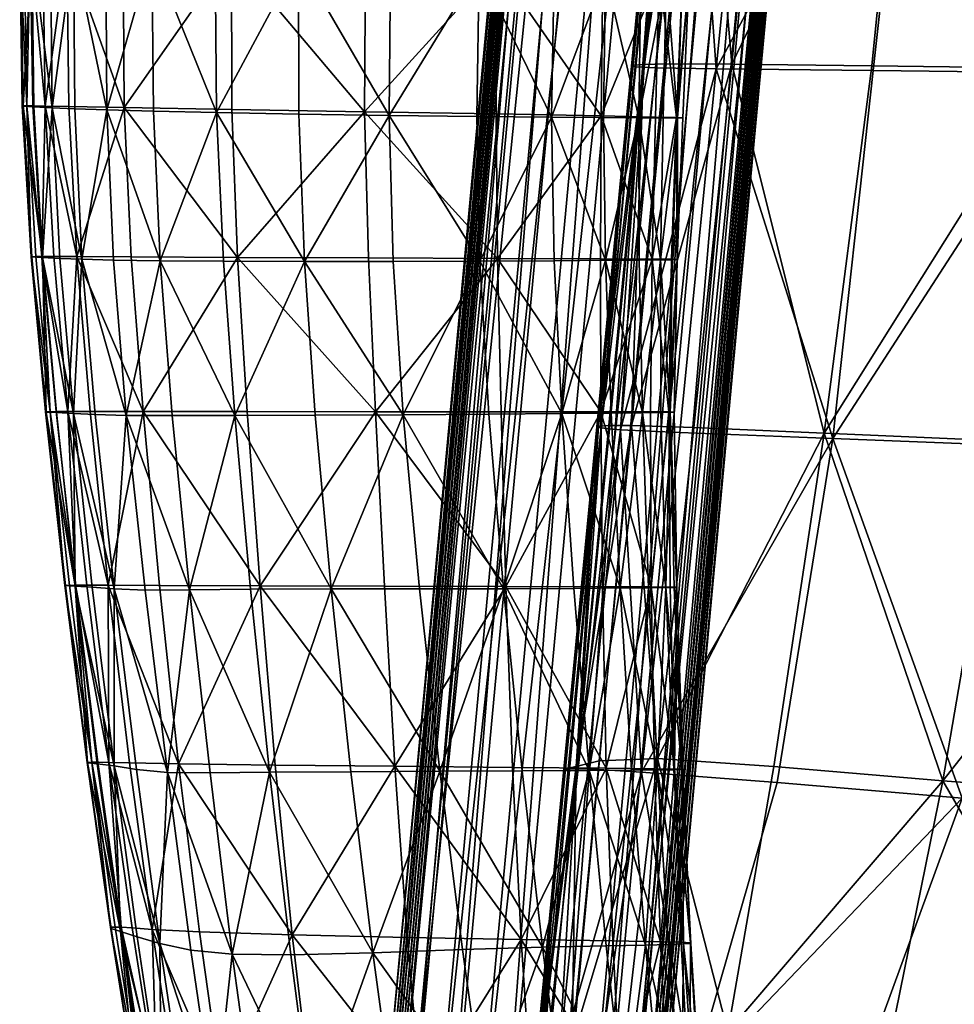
# Model space of a CAD drawing. Header units: millimetres. Extents: x -312 to 313, y -340 to 267.
# Tile 11 of 73: x -312 to -219, y -137 to -38. Entities that reach past the tile are written whole.
import ezdxf

# ---------------------------------------------------------------- set-up
doc = ezdxf.new("R2010")
doc.units = ezdxf.units.MM
doc.layers.add('Default', color=7, linetype='Continuous', true_color=0x000000)

msp = doc.modelspace()

# ---------------------------------------------------------------- linework, layer by layer
at = {"layer": 'Default', "color": 18, "true_color": 0x000000}
for points in [[(-276.027, -162.62, 418.013), (-275.738, -162.327, 424.231), (-245.712, 159.661, 407.861)], [(-276.027, -162.62, 418.013), (-245.712, 159.661, 407.861), (-246.001, 159.368, 401.644)], [(-245.422, 159.955, 414.1), (-245.712, 159.661, 407.861), (-275.738, -162.327, 424.231)], [(-245.422, 159.955, 414.1), (-275.738, -162.327, 424.231), (-275.448, -162.034, 430.469)], [(-244.315, 160.111, 419.606), (-245.422, 159.955, 414.1), (-275.448, -162.034, 430.469)], [(-244.315, 160.111, 419.606), (-275.448, -162.034, 430.469), (-274.341, -161.877, 435.977)], [(-274.341, -161.877, 435.977), (-241.574, 159.994, 423.629), (-244.315, 160.111, 419.606)], [(-274.341, -161.877, 435.977), (-271.6, -161.994, 439.999), (-241.574, 159.994, 423.629)], [(-271.6, -161.994, 439.999), (-237.342, 159.611, 426.026), (-241.574, 159.994, 423.629)], [(-271.6, -161.994, 439.999), (-267.368, -162.377, 442.397), (-237.342, 159.611, 426.026)], [(-267.368, -162.377, 442.397), (-231.761, 158.974, 426.656), (-237.342, 159.611, 426.026)], [(-277.211, -163.792, 391.828), (-276.9, -163.498, 399.052), (-246.874, 158.49, 382.683)], [(-277.211, -163.792, 391.828), (-246.874, 158.49, 382.683), (-247.185, 158.196, 375.459)], [(-276.9, -163.498, 399.052), (-246.578, 158.783, 389.229), (-246.874, 158.49, 382.683)], [(-276.9, -163.498, 399.052), (-276.604, -163.206, 405.598), (-246.578, 158.783, 389.229)], [(-276.604, -163.206, 405.598), (-276.34, -163.172, 411.819), (-246.265, 159.335, 395.423)], [(-276.604, -163.206, 405.598), (-246.265, 159.335, 395.423), (-246.578, 158.783, 389.229)], [(-246.001, 159.368, 401.644), (-246.265, 159.335, 395.423), (-276.34, -163.172, 411.819)], [(-246.001, 159.368, 401.644), (-276.34, -163.172, 411.819), (-276.027, -162.62, 418.013)], [(-267.368, -162.377, 442.397), (-261.787, -163.015, 443.025), (-231.761, 158.974, 426.656)], [(-261.787, -163.015, 443.025), (-226.258, 158.255, 425.576), (-231.761, 158.974, 426.656)], [(-276.641, -164.156, 385.267), (-277.211, -163.792, 391.828), (-247.185, 158.196, 375.459)], [(-276.641, -164.156, 385.267), (-247.185, 158.196, 375.459), (-246.615, 157.832, 368.897)], [(-246.615, 157.832, 368.897), (-274.291, -164.662, 380.708), (-276.641, -164.156, 385.267)], [(-246.615, 157.832, 368.897), (-244.265, 157.326, 364.338), (-274.291, -164.662, 380.708)], [(-261.787, -163.015, 443.025), (-256.285, -163.733, 441.945), (-226.258, 158.255, 425.576)], [(-222.265, 157.631, 422.843), (-226.258, 158.255, 425.576), (-256.285, -163.733, 441.945)], [(-222.265, 157.631, 422.843), (-256.285, -163.733, 441.945), (-252.291, -164.357, 439.214)], [(-219.908, 157.125, 418.612), (-222.265, 157.631, 422.843), (-252.291, -164.357, 439.214)], [(-244.265, 157.326, 364.338), (-270.297, -165.287, 377.976), (-274.291, -164.662, 380.708)], [(-244.265, 157.326, 364.338), (-240.271, 156.701, 361.607), (-270.297, -165.287, 377.976)], [(-264.796, -166.005, 376.895), (-270.297, -165.287, 377.976), (-240.271, 156.701, 361.607)], [(-264.796, -166.005, 376.895), (-240.271, 156.701, 361.607), (-234.769, 155.984, 360.526)], [(-219.908, 157.125, 418.612), (-252.291, -164.357, 439.214), (-249.934, -164.863, 434.983)], [(-249.934, -164.863, 434.983), (-219.316, 156.76, 413.037), (-219.908, 157.125, 418.612)], [(-249.934, -164.863, 434.983), (-249.341, -165.228, 429.406), (-219.316, 156.76, 413.037)], [(-249.341, -165.228, 429.406), (-219.605, 156.466, 406.799), (-219.316, 156.76, 413.037)], [(-259.214, -166.643, 377.525), (-264.796, -166.005, 376.895), (-234.769, 155.984, 360.526)], [(-259.214, -166.643, 377.525), (-234.769, 155.984, 360.526), (-229.188, 155.345, 361.155)], [(-250.498, -166.399, 404.536), (-220.768, 155.296, 381.619), (-220.472, 155.589, 388.166)], [(-220.472, 155.589, 388.166), (-250.209, -166.107, 410.742), (-250.498, -166.399, 404.536)], [(-249.92, -165.815, 416.95), (-250.209, -166.107, 410.742), (-220.183, 155.882, 394.373)], [(-220.472, 155.589, 388.166), (-220.183, 155.882, 394.373), (-250.209, -166.107, 410.742)], [(-249.631, -165.522, 423.168), (-249.92, -165.815, 416.95), (-219.894, 156.174, 400.58)], [(-249.92, -165.815, 416.95), (-220.183, 155.882, 394.373), (-219.894, 156.174, 400.58)], [(-249.631, -165.522, 423.168), (-219.894, 156.174, 400.58), (-219.605, 156.466, 406.799)], [(-249.341, -165.228, 429.406), (-249.631, -165.522, 423.168), (-219.605, 156.466, 406.799)], [(-229.188, 155.345, 361.155), (-254.982, -167.025, 379.922), (-259.214, -166.643, 377.525)], [(-229.188, 155.345, 361.155), (-224.955, 154.963, 363.552), (-254.982, -167.025, 379.922)], [(-224.955, 154.963, 363.552), (-252.234, -167.143, 384.274), (-254.982, -167.025, 379.922)], [(-224.955, 154.963, 363.552), (-222.208, 154.846, 367.903), (-252.234, -167.143, 384.274)], [(-222.208, 154.846, 367.903), (-251.105, -166.986, 390.765), (-252.234, -167.143, 384.274)], [(-222.208, 154.846, 367.903), (-221.079, 155.003, 374.396), (-251.105, -166.986, 390.765)], [(-221.079, 155.003, 374.396), (-250.793, -166.692, 397.99), (-251.105, -166.986, 390.765)], [(-221.079, 155.003, 374.396), (-220.768, 155.296, 381.619), (-250.793, -166.692, 397.99)], [(-250.498, -166.399, 404.536), (-250.793, -166.692, 397.99), (-220.768, 155.296, 381.619)], [(-223.11, -5.948, 451.332), (-208.555, -43.151, 454.384), (-204.916, -5.64, 452.847)], [(-247.331, -6.58, 433.843), (-247.484, -6.647, 431.995), (-250.97, -42.949, 433.903)], [(-247.331, -6.58, 433.843), (-250.97, -42.949, 433.903), (-250.813, -42.874, 435.751)], [(-247.047, -6.686, 430.667), (-250.97, -42.949, 433.903), (-247.484, -6.647, 431.995)], [(-247.047, -6.686, 430.667), (-250.539, -43.015, 432.576), (-250.97, -42.949, 433.903)], [(-247.331, -6.58, 433.843), (-250.813, -42.874, 435.751), (-249.758, -42.8, 438.944)], [(-247.047, -6.686, 430.667), (-249.685, -43.073, 431.604), (-250.539, -43.015, 432.576)], [(-244.01, -6.365, 442.403), (-246.277, -6.486, 437.037), (-249.758, -42.8, 438.944)], [(-244.01, -6.365, 442.403), (-249.758, -42.8, 438.944), (-247.495, -42.744, 444.309)], [(-247.331, -6.58, 433.843), (-249.758, -42.8, 438.944), (-246.277, -6.486, 437.037)], [(-247.047, -6.686, 430.667), (-246.188, -6.707, 429.694), (-249.685, -43.073, 431.604)], [(-245.072, -6.717, 428.908), (-249.685, -43.073, 431.604), (-246.188, -6.707, 429.694)], [(-245.072, -6.717, 428.908), (-248.575, -43.13, 430.818), (-249.685, -43.073, 431.604)], [(-245.072, -6.717, 428.908), (-242.475, -43.227, 429.516), (-248.575, -43.13, 430.818)], [(-244.01, -6.365, 442.403), (-247.495, -42.744, 444.309), (-240.892, -42.764, 449.719)], [(-245.072, -6.717, 428.908), (-238.82, -6.625, 427.579), (-242.475, -43.227, 429.516)], [(-244.01, -6.365, 442.403), (-240.892, -42.764, 449.719), (-237.349, -6.195, 447.859)], [(-222.557, -6.338, 424.982), (-226.654, -43.404, 426.996), (-242.475, -43.227, 429.516)], [(-222.557, -6.338, 424.982), (-242.475, -43.227, 429.516), (-238.82, -6.625, 427.579)], [(-223.11, -5.948, 451.332), (-237.349, -6.195, 447.859), (-240.892, -42.764, 449.719)], [(-223.11, -5.948, 451.332), (-240.892, -42.764, 449.719), (-226.816, -42.916, 453.049)], [(-223.11, -5.948, 451.332), (-226.816, -42.916, 453.049), (-208.555, -43.151, 454.384)], [(-222.557, -6.338, 424.982), (-206.921, -43.64, 423.861), (-226.654, -43.404, 426.996)], [(-222.557, -6.338, 424.982), (-202.707, -5.979, 421.831), (-206.921, -43.64, 423.861)], [(-311.778, -46.966, 681.129), (-312.035, -30.812, 681.843), (-312.5, -30.803, 681.217)], [(-311.778, -46.966, 681.129), (-312.5, -30.803, 681.217), (-312.247, -46.968, 680.521)], [(-312.152, -46.992, 679.174), (-312.247, -46.968, 680.521), (-312.5, -30.803, 681.217)], [(-312.152, -46.992, 679.174), (-312.5, -30.803, 681.217), (-312.391, -30.823, 679.791)], [(-312.152, -46.992, 679.174), (-312.391, -30.823, 679.791), (-311.268, -30.893, 676.878)], [(-312.152, -46.992, 679.174), (-311.268, -30.893, 676.878), (-311.064, -47.058, 676.443)], [(-311.778, -46.966, 681.129), (-311.438, -30.829, 682.359), (-312.035, -30.812, 681.843)], [(-311.778, -46.966, 681.129), (-311.179, -46.968, 681.646), (-311.438, -30.829, 682.359)], [(-309.941, -46.984, 682.076), (-310.186, -30.874, 682.764), (-311.438, -30.829, 682.359)], [(-309.941, -46.984, 682.076), (-311.438, -30.829, 682.359), (-311.179, -46.968, 681.646)], [(-309.248, -47.149, 673.055), (-311.268, -30.893, 676.878), (-309.41, -30.99, 673.293)], [(-309.248, -47.149, 673.055), (-311.064, -47.058, 676.443), (-311.268, -30.893, 676.878)], [(-309.941, -46.984, 682.076), (-307.758, -30.971, 683.059), (-310.186, -30.874, 682.764)], [(-309.941, -46.984, 682.076), (-307.56, -47.021, 682.427), (-307.758, -30.971, 683.059)], [(-309.248, -47.149, 673.055), (-309.41, -30.99, 673.293), (-307.095, -31.095, 669.847)], [(-309.248, -47.149, 673.055), (-307.095, -31.095, 669.847), (-306.971, -47.251, 669.74)], [(-301.988, -47.116, 682.014), (-302.107, -31.211, 682.564), (-307.758, -30.971, 683.059)], [(-301.988, -47.116, 682.014), (-307.758, -30.971, 683.059), (-307.56, -47.021, 682.427)], [(-303.739, -47.365, 666.101), (-306.971, -47.251, 669.74), (-307.095, -31.095, 669.847)], [(-303.739, -47.365, 666.101), (-307.095, -31.095, 669.847), (-303.853, -31.246, 666.127)], [(-303.739, -47.365, 666.101), (-303.853, -31.246, 666.127), (-299.213, -31.482, 661.719)], [(-303.739, -47.365, 666.101), (-299.213, -31.482, 661.719), (-299.06, -47.493, 661.744)], [(-301.988, -47.116, 682.014), (-291.184, -31.684, 680.597), (-302.107, -31.211, 682.564)], [(-301.988, -47.116, 682.014), (-291.179, -47.307, 680.155), (-291.184, -31.684, 680.597)], [(-292.698, -47.633, 657.437), (-299.06, -47.493, 661.744), (-299.213, -31.482, 661.719)], [(-292.698, -47.633, 657.437), (-299.213, -31.482, 661.719), (-292.854, -31.811, 657.382)], [(-277.819, -47.543, 677.438), (-277.732, -32.273, 677.841), (-291.184, -31.684, 680.597)], [(-277.819, -47.543, 677.438), (-291.184, -31.684, 680.597), (-291.179, -47.307, 680.155)], [(-292.698, -47.633, 657.437), (-292.854, -31.811, 657.382), (-284.455, -32.245, 653.875)], [(-292.698, -47.633, 657.437), (-284.455, -32.245, 653.875), (-284.419, -47.782, 653.95)], [(-275.329, -47.921, 651.274), (-284.419, -47.782, 653.95), (-284.455, -32.245, 653.875)], [(-275.329, -47.921, 651.274), (-284.455, -32.245, 653.875), (-275.205, -32.703, 651.237)], [(-277.819, -47.543, 677.438), (-264.495, -32.863, 674.979), (-277.732, -32.273, 677.841)], [(-277.819, -47.543, 677.438), (-264.6, -47.775, 674.447), (-264.495, -32.863, 674.979)], [(-275.329, -47.921, 651.274), (-275.205, -32.703, 651.237), (-266.299, -33.107, 649.505)], [(-275.329, -47.921, 651.274), (-266.299, -33.107, 649.505), (-266.537, -48.031, 649.401)], [(-259.028, -48.106, 648.998), (-266.537, -48.031, 649.401), (-266.299, -33.107, 649.505)], [(-259.028, -48.106, 648.998), (-266.299, -33.107, 649.505), (-258.751, -33.419, 649.261)], [(-254.016, -47.966, 671.388), (-264.495, -32.863, 674.979), (-264.6, -47.775, 674.447)], [(-254.016, -47.966, 671.388), (-253.855, -33.358, 672.131), (-264.495, -32.863, 674.979)], [(-259.028, -48.106, 648.998), (-258.751, -33.419, 649.261), (-253.575, -33.6, 651.089)], [(-259.028, -48.106, 648.998), (-253.575, -33.6, 651.089), (-253.787, -48.141, 650.734)], [(-254.016, -47.966, 671.388), (-248.195, -33.657, 669.42), (-253.855, -33.358, 672.131)], [(-254.016, -47.966, 671.388), (-248.567, -48.079, 668.46), (-248.195, -33.657, 669.42)], [(-250.235, -48.155, 653.673), (-253.787, -48.141, 650.734), (-253.575, -33.6, 651.089)], [(-250.235, -48.155, 653.673), (-253.575, -33.6, 651.089), (-250.052, -33.698, 654.121)], [(-246.434, -48.136, 665.643), (-248.195, -33.657, 669.42), (-248.567, -48.079, 668.46)], [(-246.434, -48.136, 665.643), (-245.857, -33.802, 666.717), (-248.195, -33.657, 669.42)], [(-250.235, -48.155, 653.673), (-250.052, -33.698, 654.121), (-247.463, -33.76, 657.49)], [(-250.235, -48.155, 653.673), (-247.463, -33.76, 657.49), (-247.794, -48.164, 656.881)], [(-246.353, -48.167, 660.059), (-247.794, -48.164, 656.881), (-247.463, -33.76, 657.49)], [(-246.353, -48.167, 660.059), (-247.463, -33.76, 657.49), (-245.832, -33.801, 660.861)], [(-246.434, -48.136, 665.643), (-245.183, -33.833, 663.901), (-245.857, -33.802, 666.717)], [(-246.434, -48.136, 665.643), (-245.797, -48.162, 662.912), (-245.183, -33.833, 663.901)], [(-246.353, -48.167, 660.059), (-245.832, -33.801, 660.861), (-245.183, -33.833, 663.901)], [(-246.353, -48.167, 660.059), (-245.183, -33.833, 663.901), (-245.797, -48.162, 662.912)], [(-254.297, -79.166, 437.658), (-250.97, -42.949, 433.903), (-254.457, -79.25, 435.811)], [(-254.03, -79.34, 434.486), (-254.457, -79.25, 435.811), (-250.97, -42.949, 433.903)], [(-254.297, -79.166, 437.658), (-253.24, -79.113, 440.852), (-249.758, -42.8, 438.944)], [(-254.297, -79.166, 437.658), (-249.758, -42.8, 438.944), (-250.813, -42.874, 435.751)], [(-254.297, -79.166, 437.658), (-250.813, -42.874, 435.751), (-250.97, -42.949, 433.903)], [(-254.03, -79.34, 434.486), (-250.97, -42.949, 433.903), (-250.539, -43.015, 432.576)], [(-254.03, -79.34, 434.486), (-250.539, -43.015, 432.576), (-249.685, -43.073, 431.604)], [(-254.03, -79.34, 434.486), (-249.685, -43.073, 431.604), (-253.181, -79.436, 433.513)], [(-250.981, -79.118, 446.216), (-249.758, -42.8, 438.944), (-253.24, -79.113, 440.852)], [(-252.077, -79.538, 432.728), (-253.181, -79.436, 433.513), (-249.685, -43.073, 431.604)], [(-252.077, -79.538, 432.728), (-249.685, -43.073, 431.604), (-248.575, -43.13, 430.818)], [(-252.077, -79.538, 432.728), (-248.575, -43.13, 430.818), (-242.475, -43.227, 429.516)], [(-252.077, -79.538, 432.728), (-242.475, -43.227, 429.516), (-246.127, -79.806, 431.452)], [(-250.981, -79.118, 446.216), (-240.892, -42.764, 449.719), (-247.495, -42.744, 444.309)], [(-250.981, -79.118, 446.216), (-247.495, -42.744, 444.309), (-249.758, -42.8, 438.944)], [(-250.981, -79.118, 446.216), (-244.701, -79.324, 451.515), (-240.892, -42.764, 449.719)], [(-230.743, -80.402, 429.009), (-246.127, -79.806, 431.452), (-242.475, -43.227, 429.516)], [(-231.583, -79.877, 454.513), (-240.892, -42.764, 449.719), (-244.701, -79.324, 451.515)], [(-230.743, -80.402, 429.009), (-242.475, -43.227, 429.516), (-226.654, -43.404, 426.996)], [(-231.583, -79.877, 454.513), (-226.816, -42.916, 453.049), (-240.892, -42.764, 449.719)], [(-231.583, -79.877, 454.513), (-208.555, -43.151, 454.384), (-226.816, -42.916, 453.049)], [(-231.583, -79.877, 454.513), (-213.785, -80.658, 455.442), (-208.555, -43.151, 454.384)], [(-230.743, -80.402, 429.009), (-226.654, -43.404, 426.996), (-206.921, -43.64, 423.861)], [(-230.743, -80.402, 429.009), (-206.921, -43.64, 423.861), (-211.122, -81.201, 425.89)], [(-311.778, -46.966, 681.129), (-312.247, -46.968, 680.521), (-311.36, -62.133, 679.928)], [(-312.152, -46.992, 679.174), (-311.36, -62.133, 679.928), (-312.247, -46.968, 680.521)], [(-312.152, -46.992, 679.174), (-311.064, -47.058, 676.443), (-310.221, -62.218, 676.047)], [(-312.152, -46.992, 679.174), (-310.221, -62.218, 676.047), (-311.278, -62.158, 678.618)], [(-312.152, -46.992, 679.174), (-311.278, -62.158, 678.618), (-311.36, -62.133, 679.928)], [(-311.778, -46.966, 681.129), (-310.89, -62.126, 680.563), (-310.288, -62.12, 681.104)], [(-311.778, -46.966, 681.129), (-310.288, -62.12, 681.104), (-311.179, -46.968, 681.646)], [(-311.778, -46.966, 681.129), (-311.36, -62.133, 679.928), (-310.89, -62.126, 680.563)], [(-309.941, -46.984, 682.076), (-311.179, -46.968, 681.646), (-310.288, -62.12, 681.104)], [(-309.248, -47.149, 673.055), (-310.221, -62.218, 676.047), (-311.064, -47.058, 676.443)], [(-309.941, -46.984, 682.076), (-310.288, -62.12, 681.104), (-309.071, -62.119, 681.578)], [(-309.248, -47.149, 673.055), (-308.455, -62.301, 672.83), (-310.221, -62.218, 676.047)], [(-309.941, -46.984, 682.076), (-306.754, -62.125, 682.004), (-307.56, -47.021, 682.427)], [(-309.941, -46.984, 682.076), (-309.071, -62.119, 681.578), (-306.754, -62.125, 682.004)], [(-309.248, -47.149, 673.055), (-306.247, -62.395, 669.581), (-308.455, -62.301, 672.83)], [(-309.248, -47.149, 673.055), (-306.971, -47.251, 669.74), (-306.247, -62.395, 669.581)], [(-301.988, -47.116, 682.014), (-307.56, -47.021, 682.427), (-306.754, -62.125, 682.004)], [(-303.739, -47.365, 666.101), (-306.247, -62.395, 669.581), (-306.971, -47.251, 669.74)], [(-301.988, -47.116, 682.014), (-306.754, -62.125, 682.004), (-301.284, -62.146, 681.676)], [(-303.739, -47.365, 666.101), (-303.063, -62.484, 665.984), (-306.247, -62.395, 669.581)], [(-303.739, -47.365, 666.101), (-298.369, -62.551, 661.718), (-303.063, -62.484, 665.984)], [(-303.739, -47.365, 666.101), (-299.06, -47.493, 661.744), (-298.369, -62.551, 661.718)], [(-301.988, -47.116, 682.014), (-301.284, -62.146, 681.676), (-290.608, -62.196, 679.884)], [(-301.988, -47.116, 682.014), (-290.608, -62.196, 679.884), (-291.179, -47.307, 680.155)], [(-292.698, -47.633, 657.437), (-298.369, -62.551, 661.718), (-299.06, -47.493, 661.744)], [(-277.819, -47.543, 677.438), (-291.179, -47.307, 680.155), (-290.608, -62.196, 679.884)], [(-292.698, -47.633, 657.437), (-292.019, -62.593, 657.508), (-298.369, -62.551, 661.718)], [(-292.698, -47.633, 657.437), (-283.87, -62.607, 654.076), (-292.019, -62.593, 657.508)], [(-292.698, -47.633, 657.437), (-284.419, -47.782, 653.95), (-283.87, -62.607, 654.076)], [(-277.819, -47.543, 677.438), (-290.608, -62.196, 679.884), (-277.426, -62.257, 677.17)], [(-275.329, -47.921, 651.274), (-283.87, -62.607, 654.076), (-284.419, -47.782, 653.95)], [(-275.329, -47.921, 651.274), (-274.931, -62.598, 651.426), (-283.87, -62.607, 654.076)], [(-277.819, -47.543, 677.438), (-277.426, -62.257, 677.17), (-264.433, -62.311, 674.076)], [(-277.819, -47.543, 677.438), (-264.433, -62.311, 674.076), (-264.6, -47.775, 674.447)], [(-275.329, -47.921, 651.274), (-266.537, -48.031, 649.401), (-266.211, -62.568, 649.558)], [(-275.329, -47.921, 651.274), (-266.211, -62.568, 649.558), (-274.931, -62.598, 651.426)], [(-259.028, -48.106, 648.998), (-266.211, -62.568, 649.558), (-266.537, -48.031, 649.401)], [(-259.028, -48.106, 648.998), (-258.749, -62.53, 649.127), (-266.211, -62.568, 649.558)], [(-254.016, -47.966, 671.388), (-264.6, -47.775, 674.447), (-264.433, -62.311, 674.076)], [(-254.016, -47.966, 671.388), (-264.433, -62.311, 674.076), (-254.098, -62.352, 670.864)], [(-259.028, -48.106, 648.998), (-253.787, -48.141, 650.734), (-253.583, -62.494, 650.784)], [(-259.028, -48.106, 648.998), (-253.583, -62.494, 650.784), (-258.749, -62.53, 649.127)], [(-254.016, -47.966, 671.388), (-254.098, -62.352, 670.864), (-248.886, -62.377, 667.797)], [(-254.016, -47.966, 671.388), (-248.886, -62.377, 667.797), (-248.567, -48.079, 668.46)], [(-250.235, -48.155, 653.673), (-253.583, -62.494, 650.784), (-253.787, -48.141, 650.734)], [(-250.235, -48.155, 653.673), (-250.189, -62.463, 653.56), (-253.583, -62.494, 650.784)], [(-250.235, -48.155, 653.673), (-248.044, -62.444, 656.492), (-250.189, -62.463, 653.56)], [(-250.235, -48.155, 653.673), (-247.794, -48.164, 656.881), (-248.044, -62.444, 656.492)], [(-246.434, -48.136, 665.643), (-248.567, -48.079, 668.46), (-248.886, -62.377, 667.797)], [(-246.434, -48.136, 665.643), (-248.886, -62.377, 667.797), (-246.936, -62.394, 664.889)], [(-246.353, -48.167, 660.059), (-248.044, -62.444, 656.492), (-247.794, -48.164, 656.881)], [(-246.353, -48.167, 660.059), (-246.868, -62.429, 659.41), (-248.044, -62.444, 656.492)], [(-246.434, -48.136, 665.643), (-246.936, -62.394, 664.889), (-246.381, -62.412, 662.152)], [(-246.353, -48.167, 660.059), (-246.381, -62.412, 662.152), (-246.868, -62.429, 659.41)], [(-246.434, -48.136, 665.643), (-246.381, -62.412, 662.152), (-245.797, -48.162, 662.912)], [(-246.353, -48.167, 660.059), (-245.797, -48.162, 662.912), (-246.381, -62.412, 662.152)], [(-309.44, -77.723, 680.085), (-310.89, -62.126, 680.563), (-311.36, -62.133, 679.928)], [(-309.44, -77.723, 680.085), (-311.36, -62.133, 679.928), (-309.912, -77.732, 679.411)], [(-309.84, -77.755, 678.12), (-309.912, -77.732, 679.411), (-311.36, -62.133, 679.928)], [(-309.84, -77.755, 678.12), (-311.36, -62.133, 679.928), (-311.278, -62.158, 678.618)], [(-309.84, -77.755, 678.12), (-311.278, -62.158, 678.618), (-310.221, -62.218, 676.047)], [(-309.44, -77.723, 680.085), (-310.288, -62.12, 681.104), (-310.89, -62.126, 680.563)], [(-307.647, -77.71, 681.175), (-309.071, -62.119, 681.578), (-310.288, -62.12, 681.104)], [(-307.647, -77.71, 681.175), (-310.288, -62.12, 681.104), (-308.838, -77.716, 680.659)], [(-309.44, -77.723, 680.085), (-308.838, -77.716, 680.659), (-310.288, -62.12, 681.104)], [(-307.087, -77.889, 672.627), (-308.812, -77.808, 675.691), (-310.221, -62.218, 676.047)], [(-307.087, -77.889, 672.627), (-310.221, -62.218, 676.047), (-308.455, -62.301, 672.83)], [(-309.84, -77.755, 678.12), (-310.221, -62.218, 676.047), (-308.812, -77.808, 675.691)], [(-307.647, -77.71, 681.175), (-306.754, -62.125, 682.004), (-309.071, -62.119, 681.578)], [(-307.087, -77.889, 672.627), (-308.455, -62.301, 672.83), (-306.247, -62.395, 669.581)], [(-307.647, -77.71, 681.175), (-305.407, -77.705, 681.669), (-306.754, -62.125, 682.004)], [(-307.087, -77.889, 672.627), (-306.247, -62.395, 669.581), (-304.926, -78, 669.431)], [(-300.076, -77.706, 681.417), (-301.284, -62.146, 681.676), (-306.754, -62.125, 682.004)], [(-300.076, -77.706, 681.417), (-306.754, -62.125, 682.004), (-305.407, -77.705, 681.669)], [(-301.794, -78.091, 665.875), (-306.247, -62.395, 669.581), (-303.063, -62.484, 665.984)], [(-301.794, -78.091, 665.875), (-304.926, -78, 669.431), (-306.247, -62.395, 669.581)], [(-300.076, -77.706, 681.417), (-290.608, -62.196, 679.884), (-301.284, -62.146, 681.676)], [(-300.076, -77.706, 681.417), (-289.611, -77.716, 679.688), (-290.608, -62.196, 679.884)], [(-276.71, -77.727, 677.005), (-277.426, -62.257, 677.17), (-290.608, -62.196, 679.884)], [(-276.71, -77.727, 677.005), (-290.608, -62.196, 679.884), (-289.611, -77.716, 679.688)], [(-276.71, -77.727, 677.005), (-264.433, -62.311, 674.076), (-277.426, -62.257, 677.17)], [(-276.71, -77.727, 677.005), (-264.073, -77.732, 673.889), (-264.433, -62.311, 674.076)], [(-254.068, -77.735, 670.626), (-254.098, -62.352, 670.864), (-264.433, -62.311, 674.076)], [(-254.068, -77.735, 670.626), (-264.433, -62.311, 674.076), (-264.073, -77.732, 673.889)], [(-254.068, -77.735, 670.626), (-248.886, -62.377, 667.797), (-254.098, -62.352, 670.864)], [(-254.068, -77.735, 670.626), (-249.058, -77.738, 667.5), (-248.886, -62.377, 667.797)], [(-247.207, -77.745, 664.555), (-248.886, -62.377, 667.797), (-249.058, -77.738, 667.5)], [(-247.207, -77.745, 664.555), (-246.936, -62.394, 664.889), (-248.886, -62.377, 667.797)], [(-247.207, -77.745, 664.555), (-246.381, -62.412, 662.152), (-246.936, -62.394, 664.889)], [(-301.794, -78.091, 665.875), (-303.063, -62.484, 665.984), (-298.369, -62.551, 661.718)], [(-301.794, -78.091, 665.875), (-298.369, -62.551, 661.718), (-297.154, -78.116, 661.731)], [(-290.868, -78.103, 657.647), (-298.369, -62.551, 661.718), (-292.019, -62.593, 657.508)], [(-290.868, -78.103, 657.647), (-297.154, -78.116, 661.731), (-298.369, -62.551, 661.718)], [(-290.868, -78.103, 657.647), (-292.019, -62.593, 657.508), (-283.87, -62.607, 654.076)], [(-290.868, -78.103, 657.647), (-283.87, -62.607, 654.076), (-282.798, -78.078, 654.278)], [(-273.945, -78.039, 651.683), (-283.87, -62.607, 654.076), (-274.931, -62.598, 651.426)], [(-273.945, -78.039, 651.683), (-282.798, -78.078, 654.278), (-283.87, -62.607, 654.076)], [(-273.945, -78.039, 651.683), (-274.931, -62.598, 651.426), (-266.211, -62.568, 649.558)], [(-273.945, -78.039, 651.683), (-266.211, -62.568, 649.558), (-265.312, -77.98, 649.924)], [(-257.975, -77.918, 649.575), (-266.211, -62.568, 649.558), (-258.749, -62.53, 649.127)], [(-257.975, -77.918, 649.575), (-265.312, -77.98, 649.924), (-266.211, -62.568, 649.558)], [(-257.975, -77.918, 649.575), (-258.749, -62.53, 649.127), (-253.583, -62.494, 650.784)], [(-257.975, -77.918, 649.575), (-253.583, -62.494, 650.784), (-253.012, -77.863, 651.213)], [(-249.875, -77.822, 653.86), (-253.583, -62.494, 650.784), (-250.189, -62.463, 653.56)], [(-249.875, -77.822, 653.86), (-253.012, -77.863, 651.213), (-253.583, -62.494, 650.784)], [(-249.875, -77.822, 653.86), (-250.189, -62.463, 653.56), (-248.044, -62.444, 656.492)], [(-249.875, -77.822, 653.86), (-248.044, -62.444, 656.492), (-248.018, -77.795, 656.536)], [(-247.073, -77.777, 659.206), (-248.044, -62.444, 656.492), (-246.868, -62.429, 659.41)], [(-247.073, -77.777, 659.206), (-248.018, -77.795, 656.536), (-248.044, -62.444, 656.492)], [(-247.207, -77.745, 664.555), (-246.673, -77.759, 661.835), (-246.381, -62.412, 662.152)], [(-247.073, -77.777, 659.206), (-246.381, -62.412, 662.152), (-246.673, -77.759, 661.835)], [(-247.073, -77.777, 659.206), (-246.868, -62.429, 659.41), (-246.381, -62.412, 662.152)], [(-309.44, -77.723, 680.085), (-309.912, -77.732, 679.411), (-307.972, -95.199, 678.938)], [(-309.84, -77.755, 678.12), (-307.972, -95.199, 678.938), (-309.912, -77.732, 679.411)], [(-309.84, -77.755, 678.12), (-308.812, -77.808, 675.691), (-306.907, -95.263, 675.374)], [(-309.84, -77.755, 678.12), (-306.907, -95.263, 675.374), (-307.909, -95.218, 677.673)], [(-309.84, -77.755, 678.12), (-307.909, -95.218, 677.673), (-307.972, -95.199, 678.938)], [(-309.44, -77.723, 680.085), (-306.901, -95.188, 680.231), (-308.838, -77.716, 680.659)], [(-309.44, -77.723, 680.085), (-307.502, -95.192, 679.634), (-306.901, -95.188, 680.231)], [(-309.44, -77.723, 680.085), (-307.972, -95.199, 678.938), (-307.502, -95.192, 679.634)], [(-307.647, -77.71, 681.175), (-308.838, -77.716, 680.659), (-306.901, -95.188, 680.231)], [(-307.087, -77.889, 672.627), (-306.907, -95.263, 675.374), (-308.812, -77.808, 675.691)], [(-307.647, -77.71, 681.175), (-303.587, -95.186, 681.299), (-305.407, -77.705, 681.669)], [(-307.647, -77.71, 681.175), (-306.901, -95.188, 680.231), (-305.739, -95.185, 680.771)], [(-307.647, -77.71, 681.175), (-305.739, -95.185, 680.771), (-303.587, -95.186, 681.299)], [(-307.087, -77.889, 672.627), (-305.197, -95.36, 672.458), (-306.907, -95.263, 675.374)], [(-307.087, -77.889, 672.627), (-303.007, -95.536, 669.349), (-305.197, -95.36, 672.458)], [(-307.087, -77.889, 672.627), (-304.926, -78, 669.431), (-303.007, -95.536, 669.349)], [(-300.076, -77.706, 681.417), (-305.407, -77.705, 681.669), (-303.587, -95.186, 681.299)], [(-301.794, -78.091, 665.875), (-303.007, -95.536, 669.349), (-304.926, -78, 669.431)], [(-300.076, -77.706, 681.417), (-303.587, -95.186, 681.299), (-298.446, -95.198, 681.104)], [(-301.794, -78.091, 665.875), (-299.896, -95.672, 665.877), (-303.007, -95.536, 669.349)], [(-301.794, -78.091, 665.875), (-295.428, -95.649, 661.87), (-299.896, -95.672, 665.877)], [(-301.794, -78.091, 665.875), (-297.154, -78.116, 661.731), (-295.428, -95.649, 661.87)], [(-300.076, -77.706, 681.417), (-298.446, -95.198, 681.104), (-288.32, -95.23, 679.473)], [(-300.076, -77.706, 681.417), (-288.32, -95.23, 679.473), (-289.611, -77.716, 679.688)], [(-290.868, -78.103, 657.647), (-295.428, -95.649, 661.87), (-297.154, -78.116, 661.731)], [(-290.868, -78.103, 657.647), (-289.294, -95.574, 657.91), (-295.428, -95.649, 661.87)], [(-290.868, -78.103, 657.647), (-282.798, -78.078, 654.278), (-281.189, -95.554, 654.581)], [(-290.868, -78.103, 657.647), (-281.189, -95.554, 654.581), (-289.294, -95.574, 657.91)], [(-276.71, -77.727, 677.005), (-289.611, -77.716, 679.688), (-288.32, -95.23, 679.473)], [(-276.71, -77.727, 677.005), (-288.32, -95.23, 679.473), (-275.83, -95.27, 676.91)], [(-273.945, -78.039, 651.683), (-281.189, -95.554, 654.581), (-282.798, -78.078, 654.278)], [(-273.945, -78.039, 651.683), (-272.302, -95.552, 652.04), (-281.189, -95.554, 654.581)], [(-276.71, -77.727, 677.005), (-263.598, -95.305, 673.914), (-264.073, -77.732, 673.889)], [(-276.71, -77.727, 677.005), (-275.83, -95.27, 676.91), (-263.598, -95.305, 673.914)], [(-273.945, -78.039, 651.683), (-265.312, -77.98, 649.924), (-263.83, -95.529, 650.443)], [(-273.945, -78.039, 651.683), (-263.83, -95.529, 650.443), (-272.302, -95.552, 652.04)], [(-257.975, -77.918, 649.575), (-263.83, -95.529, 650.443), (-265.312, -77.98, 649.924)], [(-254.068, -77.735, 670.626), (-264.073, -77.732, 673.889), (-263.598, -95.305, 673.914)], [(-257.975, -77.918, 649.575), (-256.771, -95.493, 650.27), (-263.83, -95.529, 650.443)], [(-254.068, -77.735, 670.626), (-263.598, -95.305, 673.914), (-253.893, -95.333, 670.739)], [(-257.975, -77.918, 649.575), (-253.012, -77.863, 651.213), (-252.124, -95.457, 651.999)], [(-257.975, -77.918, 649.575), (-252.124, -95.457, 651.999), (-256.771, -95.493, 650.27)], [(-254.068, -77.735, 670.626), (-253.893, -95.333, 670.739), (-248.985, -95.349, 667.637)], [(-254.068, -77.735, 670.626), (-248.985, -95.349, 667.637), (-249.058, -77.738, 667.5)], [(-249.875, -77.822, 653.86), (-252.124, -95.457, 651.999), (-253.012, -77.863, 651.213)], [(-249.875, -77.822, 653.86), (-249.252, -95.426, 654.646), (-252.124, -95.457, 651.999)], [(-249.875, -77.822, 653.86), (-248.018, -77.795, 656.536), (-247.522, -95.406, 657.228)], [(-249.875, -77.822, 653.86), (-247.522, -95.406, 657.228), (-249.252, -95.426, 654.646)], [(-247.207, -77.745, 664.555), (-249.058, -77.738, 667.5), (-248.985, -95.349, 667.637)], [(-247.207, -77.745, 664.555), (-248.985, -95.349, 667.637), (-247.089, -95.362, 664.738)], [(-247.073, -77.777, 659.206), (-247.522, -95.406, 657.228), (-248.018, -77.795, 656.536)], [(-247.073, -77.777, 659.206), (-246.667, -95.392, 659.74), (-247.522, -95.406, 657.228)], [(-247.207, -77.745, 664.555), (-246.419, -95.377, 662.174), (-246.673, -77.759, 661.835)], [(-247.207, -77.745, 664.555), (-247.089, -95.362, 664.738), (-246.419, -95.377, 662.174)], [(-247.073, -77.777, 659.206), (-246.673, -77.759, 661.835), (-246.419, -95.377, 662.174)], [(-247.073, -77.777, 659.206), (-246.419, -95.377, 662.174), (-246.667, -95.392, 659.74)], [(-254.297, -79.166, 437.658), (-254.457, -79.25, 435.811), (-257.771, -113.69, 437.62)], [(-254.297, -79.166, 437.658), (-257.771, -113.69, 437.62), (-257.607, -113.646, 439.47)], [(-254.297, -79.166, 437.658), (-257.607, -113.646, 439.47), (-256.532, -113.407, 442.637)], [(-254.297, -79.166, 437.658), (-256.532, -113.407, 442.637), (-253.24, -79.113, 440.852)], [(-250.981, -79.118, 446.216), (-253.24, -79.113, 440.852), (-256.532, -113.407, 442.637)], [(-250.981, -79.118, 446.216), (-256.532, -113.407, 442.637), (-254.214, -112.828, 447.92)], [(-250.981, -79.118, 446.216), (-254.214, -112.828, 447.92), (-248.356, -112.601, 452.986)], [(-250.981, -79.118, 446.216), (-248.356, -112.601, 452.986), (-244.701, -79.324, 451.515)], [(-254.03, -79.34, 434.486), (-257.771, -113.69, 437.62), (-254.457, -79.25, 435.811)], [(-254.03, -79.34, 434.486), (-257.349, -113.685, 436.282), (-257.771, -113.69, 437.62)], [(-254.03, -79.34, 434.486), (-256.499, -113.659, 435.299), (-257.349, -113.685, 436.282)], [(-254.03, -79.34, 434.486), (-253.181, -79.436, 433.513), (-256.499, -113.659, 435.299)], [(-252.077, -79.538, 432.728), (-256.499, -113.659, 435.299), (-253.181, -79.436, 433.513)], [(-252.077, -79.538, 432.728), (-255.376, -113.645, 434.51), (-256.499, -113.659, 435.299)], [(-252.077, -79.538, 432.728), (-249.984, -113.987, 433.322), (-255.376, -113.645, 434.51)], [(-252.077, -79.538, 432.728), (-246.127, -79.806, 431.452), (-249.984, -113.987, 433.322)], [(-230.743, -80.402, 429.009), (-249.984, -113.987, 433.322), (-246.127, -79.806, 431.452)], [(-231.583, -79.877, 454.513), (-244.701, -79.324, 451.515), (-248.356, -112.601, 452.986)], [(-231.583, -79.877, 454.513), (-248.356, -112.601, 452.986), (-236.656, -113.416, 455.503)], [(-231.583, -79.877, 454.513), (-236.656, -113.416, 455.503), (-219.663, -114.853, 455.869)], [(-231.583, -79.877, 454.513), (-219.663, -114.853, 455.869), (-213.785, -80.658, 455.442)], [(-230.743, -80.402, 429.009), (-236.328, -115.037, 431.142), (-249.984, -113.987, 433.322)], [(-230.743, -80.402, 429.009), (-217.707, -116.59, 428.168), (-236.328, -115.037, 431.142)], [(-230.743, -80.402, 429.009), (-211.122, -81.201, 425.89), (-217.707, -116.59, 428.168)], [(-193.464, -81.555, 454.535), (-213.785, -80.658, 455.442), (-219.663, -114.853, 455.869)], [(-193.464, -81.555, 454.535), (-219.663, -114.853, 455.869), (-197.925, -116.497, 454.487)], [(-305.257, -112.989, 679.235), (-307.502, -95.192, 679.634), (-307.972, -95.199, 678.938)], [(-305.257, -112.989, 679.235), (-307.972, -95.199, 678.938), (-305.725, -112.995, 678.526)], [(-305.668, -113.036, 677.297), (-305.725, -112.995, 678.526), (-307.972, -95.199, 678.938)], [(-305.668, -113.036, 677.297), (-307.972, -95.199, 678.938), (-307.909, -95.218, 677.673)], [(-305.668, -113.036, 677.297), (-307.909, -95.218, 677.673), (-306.907, -95.263, 675.374)], [(-305.257, -112.989, 679.235), (-306.901, -95.188, 680.231), (-307.502, -95.192, 679.634)], [(-302.992, -113.36, 672.344), (-306.907, -95.263, 675.374), (-305.197, -95.36, 672.458)], [(-302.992, -113.36, 672.344), (-304.696, -113.146, 675.118), (-306.907, -95.263, 675.374)], [(-305.668, -113.036, 677.297), (-306.907, -95.263, 675.374), (-304.696, -113.146, 675.118)], [(-303.525, -113.007, 680.406), (-305.739, -95.185, 680.771), (-306.901, -95.188, 680.231)], [(-303.525, -113.007, 680.406), (-306.901, -95.188, 680.231), (-304.657, -112.989, 679.847)], [(-305.257, -112.989, 679.235), (-304.657, -112.989, 679.847), (-306.901, -95.188, 680.231)], [(-303.525, -113.007, 680.406), (-303.587, -95.186, 681.299), (-305.739, -95.185, 680.771)], [(-302.992, -113.36, 672.344), (-305.197, -95.36, 672.458), (-303.007, -95.536, 669.349)], [(-296.519, -113.141, 680.819), (-298.446, -95.198, 681.104), (-303.587, -95.186, 681.299)], [(-296.519, -113.141, 680.819), (-303.587, -95.186, 681.299), (-301.454, -113.056, 680.957)], [(-303.525, -113.007, 680.406), (-301.454, -113.056, 680.957), (-303.587, -95.186, 681.299)], [(-302.992, -113.36, 672.344), (-303.007, -95.536, 669.349), (-300.745, -113.711, 669.325)], [(-297.639, -114.01, 665.938), (-303.007, -95.536, 669.349), (-299.896, -95.672, 665.877)], [(-297.639, -114.01, 665.938), (-300.745, -113.711, 669.325), (-303.007, -95.536, 669.349)], [(-297.639, -114.01, 665.938), (-299.896, -95.672, 665.877), (-295.428, -95.649, 661.87)], [(-296.519, -113.141, 680.819), (-288.32, -95.23, 679.473), (-298.446, -95.198, 681.104)], [(-297.639, -114.01, 665.938), (-295.428, -95.649, 661.87), (-293.361, -114.064, 662.063)], [(-296.519, -113.141, 680.819), (-286.795, -113.263, 679.309), (-288.32, -95.23, 679.473)], [(-287.387, -113.999, 658.238), (-295.428, -95.649, 661.87), (-289.294, -95.574, 657.91)], [(-287.387, -113.999, 658.238), (-293.361, -114.064, 662.063), (-295.428, -95.649, 661.87)], [(-287.387, -113.999, 658.238), (-289.294, -95.574, 657.91), (-281.189, -95.554, 654.581)], [(-274.773, -113.394, 676.912), (-288.32, -95.23, 679.473), (-286.795, -113.263, 679.309)], [(-274.773, -113.394, 676.912), (-275.83, -95.27, 676.91), (-288.32, -95.23, 679.473)], [(-287.387, -113.999, 658.238), (-281.189, -95.554, 654.581), (-279.195, -113.939, 655.002)], [(-270.237, -113.891, 652.576), (-281.189, -95.554, 654.581), (-272.302, -95.552, 652.04)], [(-270.237, -113.891, 652.576), (-279.195, -113.939, 655.002), (-281.189, -95.554, 654.581)], [(-274.773, -113.394, 676.912), (-263.598, -95.305, 673.914), (-275.83, -95.27, 676.91)], [(-274.773, -113.394, 676.912), (-262.95, -113.509, 674.114), (-263.598, -95.305, 673.914)], [(-270.237, -113.891, 652.576), (-272.302, -95.552, 652.04), (-263.83, -95.529, 650.443)], [(-270.237, -113.891, 652.576), (-263.83, -95.529, 650.443), (-261.963, -113.853, 651.184)], [(-255.247, -113.823, 651.215), (-263.83, -95.529, 650.443), (-256.771, -95.493, 650.27)], [(-255.247, -113.823, 651.215), (-261.963, -113.853, 651.184), (-263.83, -95.529, 650.443)], [(-253.512, -113.594, 671.112), (-253.893, -95.333, 670.739), (-263.598, -95.305, 673.914)], [(-253.512, -113.594, 671.112), (-263.598, -95.305, 673.914), (-262.95, -113.509, 674.114)], [(-255.247, -113.823, 651.215), (-256.771, -95.493, 650.27), (-252.124, -95.457, 651.999)], [(-255.247, -113.823, 651.215), (-252.124, -95.457, 651.999), (-250.965, -113.791, 653.061)], [(-253.512, -113.594, 671.112), (-248.985, -95.349, 667.637), (-253.893, -95.333, 670.739)], [(-253.512, -113.594, 671.112), (-248.653, -113.642, 668.094), (-248.985, -95.349, 667.637)], [(-248.369, -113.762, 655.746), (-252.124, -95.457, 651.999), (-249.252, -95.426, 654.646)], [(-248.369, -113.762, 655.746), (-250.965, -113.791, 653.061), (-252.124, -95.457, 651.999)], [(-248.369, -113.762, 655.746), (-249.252, -95.426, 654.646), (-247.522, -95.406, 657.228)], [(-246.656, -113.669, 665.288), (-247.089, -95.362, 664.738), (-248.985, -95.349, 667.637)], [(-246.656, -113.669, 665.288), (-248.985, -95.349, 667.637), (-248.653, -113.642, 668.094)], [(-248.369, -113.762, 655.746), (-247.522, -95.406, 657.228), (-246.715, -113.741, 658.291)], [(-245.896, -113.721, 660.687), (-247.522, -95.406, 657.228), (-246.667, -95.392, 659.74)], [(-245.896, -113.721, 660.687), (-246.715, -113.741, 658.291), (-247.522, -95.406, 657.228)], [(-246.656, -113.669, 665.288), (-246.419, -95.377, 662.174), (-247.089, -95.362, 664.738)], [(-245.896, -113.721, 660.687), (-246.667, -95.392, 659.74), (-246.419, -95.377, 662.174)], [(-246.656, -113.669, 665.288), (-245.807, -113.697, 662.919), (-246.419, -95.377, 662.174)], [(-245.896, -113.721, 660.687), (-246.419, -95.377, 662.174), (-245.807, -113.697, 662.919)], [(-256.939, -141.219, 449.215), (-248.356, -112.601, 452.986), (-254.214, -112.828, 447.92)], [(-256.939, -141.219, 449.215), (-251.435, -139.318, 453.867), (-248.356, -112.601, 452.986)], [(-256.939, -141.219, 449.215), (-254.214, -112.828, 447.92), (-256.532, -113.407, 442.637)], [(-241.282, -140.118, 455.796), (-248.356, -112.601, 452.986), (-251.435, -139.318, 453.867)], [(-241.282, -140.118, 455.796), (-236.656, -113.416, 455.503), (-248.356, -112.601, 452.986)], [(-305.257, -112.989, 679.235), (-305.725, -112.995, 678.526), (-303.352, -129.577, 678.194)], [(-305.668, -113.036, 677.297), (-303.352, -129.577, 678.194), (-305.725, -112.995, 678.526)], [(-305.668, -113.036, 677.297), (-302.362, -130.018, 674.95), (-303.303, -129.695, 677.001)], [(-305.668, -113.036, 677.297), (-304.696, -113.146, 675.118), (-302.362, -130.018, 674.95)], [(-305.668, -113.036, 677.297), (-303.303, -129.695, 677.001), (-303.352, -129.577, 678.194)], [(-305.257, -112.989, 679.235), (-302.888, -129.568, 678.911), (-302.289, -129.574, 679.535)], [(-305.257, -112.989, 679.235), (-302.289, -129.574, 679.535), (-304.657, -112.989, 679.847)], [(-305.257, -112.989, 679.235), (-303.352, -129.577, 678.194), (-302.888, -129.568, 678.911)], [(-302.992, -113.36, 672.344), (-302.362, -130.018, 674.95), (-304.696, -113.146, 675.118)], [(-303.525, -113.007, 680.406), (-304.657, -112.989, 679.847), (-302.289, -129.574, 679.535)], [(-303.525, -113.007, 680.406), (-302.289, -129.574, 679.535), (-301.175, -129.638, 680.116)], [(-303.525, -113.007, 680.406), (-301.175, -129.638, 680.116), (-299.166, -129.808, 680.709)], [(-303.525, -113.007, 680.406), (-299.166, -129.808, 680.709), (-301.454, -113.056, 680.957)], [(-302.992, -113.36, 672.344), (-300.677, -130.533, 672.309), (-302.362, -130.018, 674.95)], [(-302.992, -113.36, 672.344), (-298.398, -131.229, 669.346), (-300.677, -130.533, 672.309)], [(-302.992, -113.36, 672.344), (-300.745, -113.711, 669.325), (-298.398, -131.229, 669.346)], [(-296.519, -113.141, 680.819), (-301.454, -113.056, 680.957), (-299.166, -129.808, 680.709)], [(-297.639, -114.01, 665.938), (-298.398, -131.229, 669.346), (-300.745, -113.711, 669.325)], [(-296.519, -113.141, 680.819), (-299.166, -129.808, 680.709), (-294.42, -130.05, 680.646)], [(-296.519, -113.141, 680.819), (-294.42, -130.05, 680.646), (-285.091, -130.336, 679.263)], [(-296.519, -113.141, 680.819), (-285.091, -130.336, 679.263), (-286.795, -113.263, 679.309)], [(-274.773, -113.394, 676.912), (-286.795, -113.263, 679.309), (-285.091, -130.336, 679.263)], [(-274.773, -113.394, 676.912), (-285.091, -130.336, 679.263), (-273.527, -130.612, 677.04)], [(-270.237, -113.891, 652.576), (-276.974, -132.142, 655.555), (-279.195, -113.939, 655.002)], [(-270.237, -113.891, 652.576), (-267.984, -131.81, 653.371), (-276.974, -132.142, 655.555)], [(-274.773, -113.394, 676.912), (-273.527, -130.612, 677.04), (-262.072, -130.821, 674.458)], [(-274.773, -113.394, 676.912), (-262.072, -130.821, 674.458), (-262.95, -113.509, 674.114)], [(-270.237, -113.891, 652.576), (-261.963, -113.853, 651.184), (-259.909, -131.599, 652.212)], [(-270.237, -113.891, 652.576), (-259.909, -131.599, 652.212), (-267.984, -131.81, 653.371)], [(-253.512, -113.594, 671.112), (-262.95, -113.509, 674.114), (-262.072, -130.821, 674.458)], [(-253.512, -113.594, 671.112), (-262.072, -130.821, 674.458), (-252.865, -130.966, 671.653)], [(-255.247, -113.823, 651.215), (-259.909, -131.599, 652.212), (-261.963, -113.853, 651.184)], [(-260.572, -144.502, 441.093), (-257.771, -113.69, 437.62), (-260.735, -144.409, 439.228)], [(-260.32, -144.067, 437.855), (-260.735, -144.409, 439.228), (-257.771, -113.69, 437.62)], [(-260.572, -144.502, 441.093), (-259.437, -143.665, 444.178), (-256.532, -113.407, 442.637)], [(-260.572, -144.502, 441.093), (-256.532, -113.407, 442.637), (-257.607, -113.646, 439.47)], [(-260.572, -144.502, 441.093), (-257.607, -113.646, 439.47), (-257.771, -113.69, 437.62)], [(-260.32, -144.067, 437.855), (-257.349, -113.685, 436.282), (-256.499, -113.659, 435.299)], [(-260.32, -144.067, 437.855), (-256.499, -113.659, 435.299), (-259.455, -143.606, 436.836)], [(-260.32, -144.067, 437.855), (-257.771, -113.69, 437.62), (-257.349, -113.685, 436.282)], [(-255.247, -113.823, 651.215), (-253.517, -131.469, 652.417), (-259.909, -131.599, 652.212)], [(-258.265, -143.155, 436.036), (-259.455, -143.606, 436.836), (-256.499, -113.659, 435.299)], [(-256.939, -141.219, 449.215), (-256.532, -113.407, 442.637), (-259.437, -143.665, 444.178)], [(-258.265, -143.155, 436.036), (-256.499, -113.659, 435.299), (-255.376, -113.645, 434.51)], [(-258.265, -143.155, 436.036), (-255.376, -113.645, 434.51), (-249.984, -113.987, 433.322)], [(-255.247, -113.823, 651.215), (-250.965, -113.791, 653.061), (-249.58, -131.379, 654.325)], [(-255.247, -113.823, 651.215), (-249.58, -131.379, 654.325), (-253.517, -131.469, 652.417)], [(-253.512, -113.594, 671.112), (-252.865, -130.966, 671.653), (-248.049, -131.044, 668.76)], [(-253.512, -113.594, 671.112), (-248.049, -131.044, 668.76), (-248.653, -113.642, 668.094)], [(-248.369, -113.762, 655.746), (-249.58, -131.379, 654.325), (-250.965, -113.791, 653.061)], [(-248.369, -113.762, 655.746), (-247.269, -131.313, 656.986), (-249.58, -131.379, 654.325)], [(-246.656, -113.669, 665.288), (-248.653, -113.642, 668.094), (-248.049, -131.044, 668.76)], [(-248.369, -113.762, 655.746), (-246.715, -113.741, 658.291), (-245.751, -131.26, 659.448)], [(-248.369, -113.762, 655.746), (-245.751, -131.26, 659.448), (-247.269, -131.313, 656.986)], [(-246.656, -113.669, 665.288), (-248.049, -131.044, 668.76), (-245.982, -131.094, 666.055)], [(-245.896, -113.721, 660.687), (-245.751, -131.26, 659.448), (-246.715, -113.741, 658.291)], [(-246.656, -113.669, 665.288), (-245.03, -131.15, 663.816), (-245.807, -113.697, 662.919)], [(-246.656, -113.669, 665.288), (-245.982, -131.094, 666.055), (-245.03, -131.15, 663.816)], [(-245.896, -113.721, 660.687), (-245.807, -113.697, 662.919), (-245.03, -131.15, 663.816)], [(-245.896, -113.721, 660.687), (-245.03, -131.15, 663.816), (-245.011, -131.208, 661.721)], [(-245.896, -113.721, 660.687), (-245.011, -131.208, 661.721), (-245.751, -131.26, 659.448)], [(-241.282, -140.118, 455.796), (-219.663, -114.853, 455.869), (-236.656, -113.416, 455.503)], [(-297.639, -114.01, 665.938), (-295.289, -131.884, 666.007), (-298.398, -131.229, 669.346)], [(-297.639, -114.01, 665.938), (-293.361, -114.064, 662.063), (-291.119, -132.276, 662.235)], [(-297.639, -114.01, 665.938), (-291.119, -132.276, 662.235), (-295.289, -131.884, 666.007)], [(-287.387, -113.999, 658.238), (-291.119, -132.276, 662.235), (-293.361, -114.064, 662.063)], [(-287.387, -113.999, 658.238), (-285.233, -132.372, 658.572), (-291.119, -132.276, 662.235)], [(-287.387, -113.999, 658.238), (-279.195, -113.939, 655.002), (-276.974, -132.142, 655.555)], [(-287.387, -113.999, 658.238), (-276.974, -132.142, 655.555), (-285.233, -132.372, 658.572)], [(-258.265, -143.155, 436.036), (-249.984, -113.987, 433.322), (-254.253, -143.397, 435.061)], [(-244.919, -145.016, 433.514), (-254.253, -143.397, 435.061), (-249.984, -113.987, 433.322)], [(-244.919, -145.016, 433.514), (-249.984, -113.987, 433.322), (-236.328, -115.037, 431.142)], [(-241.282, -140.118, 455.796), (-225.251, -142.427, 455.514), (-219.663, -114.853, 455.869)], [(-202.117, -145.055, 453.536), (-219.663, -114.853, 455.869), (-225.251, -142.427, 455.514)], [(-202.117, -145.055, 453.536), (-197.925, -116.497, 454.487), (-219.663, -114.853, 455.869)], [(-244.919, -145.016, 433.514), (-236.328, -115.037, 431.142), (-217.707, -116.59, 428.168)], [(-244.919, -145.016, 433.514), (-217.707, -116.59, 428.168), (-229.069, -147.734, 430.946)], [(-205.509, -151.272, 426.907), (-229.069, -147.734, 430.946), (-217.707, -116.59, 428.168)], [(-300.439, -145.257, 678.633), (-302.888, -129.568, 678.911), (-303.352, -129.577, 678.194)], [(-300.439, -145.257, 678.633), (-303.352, -129.577, 678.194), (-300.896, -145.266, 677.911)], [(-300.847, -145.44, 676.754), (-300.896, -145.266, 677.911), (-303.352, -129.577, 678.194)], [(-300.847, -145.44, 676.754), (-303.352, -129.577, 678.194), (-303.303, -129.695, 677.001)], [(-300.847, -145.44, 676.754), (-303.303, -129.695, 677.001), (-302.362, -130.018, 674.95)], [(-300.439, -145.257, 678.633), (-302.289, -129.574, 679.535), (-302.888, -129.568, 678.911)], [(-298.722, -145.39, 679.863), (-302.289, -129.574, 679.535), (-299.833, -145.276, 679.263)], [(-298.722, -145.39, 679.863), (-301.175, -129.638, 680.116), (-302.289, -129.574, 679.535)], [(-300.439, -145.257, 678.633), (-299.833, -145.276, 679.263), (-302.289, -129.574, 679.535)], [(-298.722, -145.39, 679.863), (-299.166, -129.808, 680.709), (-301.175, -129.638, 680.116)], [(-298.277, -146.631, 672.29), (-299.936, -145.92, 674.814), (-302.362, -130.018, 674.95)], [(-298.277, -146.631, 672.29), (-302.362, -130.018, 674.95), (-300.677, -130.533, 672.309)], [(-300.847, -145.44, 676.754), (-302.362, -130.018, 674.95), (-299.936, -145.92, 674.814)], [(-298.277, -146.631, 672.29), (-300.677, -130.533, 672.309), (-298.398, -131.229, 669.346)], [(-292.161, -146.042, 680.506), (-299.166, -129.808, 680.709), (-296.749, -145.661, 680.488)], [(-292.161, -146.042, 680.506), (-294.42, -130.05, 680.646), (-299.166, -129.808, 680.709)], [(-298.722, -145.39, 679.863), (-296.749, -145.661, 680.488), (-299.166, -129.808, 680.709)], [(-292.161, -146.042, 680.506), (-285.091, -130.336, 679.263), (-294.42, -130.05, 680.646)], [(-292.161, -146.042, 680.506), (-283.202, -146.481, 679.281), (-285.091, -130.336, 679.263)], [(-272.077, -146.884, 677.266), (-273.527, -130.612, 677.04), (-285.091, -130.336, 679.263)], [(-272.077, -146.884, 677.266), (-285.091, -130.336, 679.263), (-283.202, -146.481, 679.281)], [(-272.077, -146.884, 677.266), (-262.072, -130.821, 674.458), (-273.527, -130.612, 677.04)], [(-298.277, -146.631, 672.29), (-298.398, -131.229, 669.346), (-295.98, -147.503, 669.381)], [(-292.884, -148.353, 666.08), (-298.398, -131.229, 669.346), (-295.289, -131.884, 666.007)], [(-292.884, -148.353, 666.08), (-295.98, -147.503, 669.381), (-298.398, -131.229, 669.346)], [(-272.077, -146.884, 677.266), (-260.993, -147.155, 674.912), (-262.072, -130.821, 674.458)], [(-265.738, -147.964, 654.249), (-267.984, -131.81, 653.371), (-259.909, -131.599, 652.212)], [(-265.738, -147.964, 654.249), (-259.909, -131.599, 652.212), (-257.831, -147.773, 653.362)], [(-252.023, -147.321, 672.311), (-252.865, -130.966, 671.653), (-262.072, -130.821, 674.458)], [(-252.023, -147.321, 672.311), (-262.072, -130.821, 674.458), (-260.993, -147.155, 674.912)], [(-251.699, -147.786, 653.74), (-259.909, -131.599, 652.212), (-253.517, -131.469, 652.417)], [(-251.699, -147.786, 653.74), (-257.831, -147.773, 653.362), (-259.909, -131.599, 652.212)], [(-251.699, -147.786, 653.74), (-253.517, -131.469, 652.417), (-249.58, -131.379, 654.325)], [(-252.023, -147.321, 672.311), (-248.049, -131.044, 668.76), (-252.865, -130.966, 671.653)], [(-252.023, -147.321, 672.311), (-247.244, -147.408, 669.552), (-248.049, -131.044, 668.76)], [(-251.699, -147.786, 653.74), (-249.58, -131.379, 654.325), (-248.021, -147.724, 655.666)], [(-245.942, -147.642, 658.248), (-249.58, -131.379, 654.325), (-247.269, -131.313, 656.986)], [(-245.942, -147.642, 658.248), (-248.021, -147.724, 655.666), (-249.58, -131.379, 654.325)], [(-245.118, -147.457, 666.939), (-248.049, -131.044, 668.76), (-247.244, -147.408, 669.552)], [(-245.118, -147.457, 666.939), (-245.982, -131.094, 666.055), (-248.049, -131.044, 668.76)], [(-245.942, -147.642, 658.248), (-247.269, -131.313, 656.986), (-245.751, -131.26, 659.448)], [(-245.118, -147.457, 666.939), (-245.03, -131.15, 663.816), (-245.982, -131.094, 666.055)], [(-245.942, -147.642, 658.248), (-245.751, -131.26, 659.448), (-244.61, -147.593, 660.597)], [(-244.005, -147.555, 662.757), (-245.751, -131.26, 659.448), (-245.011, -131.208, 661.721)], [(-244.005, -147.555, 662.757), (-244.61, -147.593, 660.597), (-245.751, -131.26, 659.448)], [(-245.118, -147.457, 666.939), (-244.106, -147.508, 664.772), (-245.03, -131.15, 663.816)], [(-244.005, -147.555, 662.757), (-245.011, -131.208, 661.721), (-245.03, -131.15, 663.816)], [(-244.005, -147.555, 662.757), (-245.03, -131.15, 663.816), (-244.106, -147.508, 664.772)], [(-292.884, -148.353, 666.08), (-295.289, -131.884, 666.007), (-291.119, -132.276, 662.235)], [(-292.884, -148.353, 666.08), (-291.119, -132.276, 662.235), (-288.828, -149, 662.378)], [(-283.038, -149.181, 658.862), (-291.119, -132.276, 662.235), (-285.233, -132.372, 658.572)], [(-283.038, -149.181, 658.862), (-288.828, -149, 662.378), (-291.119, -132.276, 662.235)], [(-283.038, -149.181, 658.862), (-285.233, -132.372, 658.572), (-276.974, -132.142, 655.555)], [(-283.038, -149.181, 658.862), (-276.974, -132.142, 655.555), (-274.741, -148.635, 656.118)], [(-265.738, -147.964, 654.249), (-276.974, -132.142, 655.555), (-267.984, -131.81, 653.371)], [(-265.738, -147.964, 654.249), (-274.741, -148.635, 656.118), (-276.974, -132.142, 655.555)]]:
    msp.add_3dface(points, dxfattribs=at)

doc.saveas('drawing.dxf')
